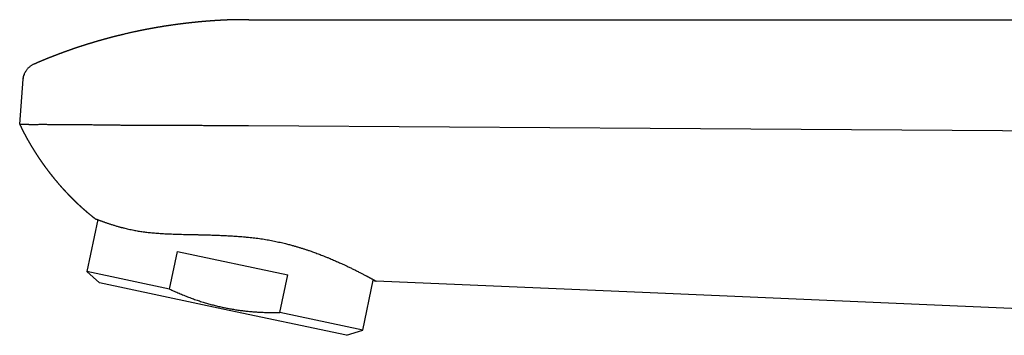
# Model space of a CAD drawing. Header units: millimetres. Extents: x 8 to 611, y 12 to 533.
# Tile 2 of 34: x 29 to 112, y 506 to 533. Entities that reach past the tile are written whole.
import ezdxf

# ---------------------------------------------------------------- set-up
doc = ezdxf.new("R2010")
doc.units = ezdxf.units.MM

msp = doc.modelspace()

# ---------------------------------------------------------------- linework, layer by layer
at = {"color": 7, "linetype": 'Continuous', "lineweight": 30}
for p, q in [((48.189, 532.855), (168.82, 532.855)), ((29.883, 529.057), (29.898, 529.064)), ((28.686, 523.964), (28.98, 527.796)), ((35.331, 515.825), (34.392, 511.41)), ((41.439, 509.912), (42.121, 513.119)), ((42.121, 513.119), (51.503, 511.125)), ((34.392, 511.41), (35.465, 510.444)), ((41.439, 509.912), (34.392, 511.41)), ((50.821, 507.918), (51.503, 511.125)), ((45.98, 508.209), (35.465, 510.444)), ((57.868, 506.42), (58.77, 510.666)), ((82.328, 509.58), (59.009, 510.586)), ((116.57, 508.104), (82.328, 509.58)), ((56.495, 505.974), (45.98, 508.209)), ((57.868, 506.42), (50.821, 507.918)), ((56.495, 505.974), (57.868, 506.42))]:
    msp.add_line(p, q, dxfattribs=at)
at = {"color": 7, "linetype": 'Continuous', "lineweight": 30, "flags": 128}
for points in [[(48.161, 523.849), (65.244, 523.734), (82.329, 523.618)], [(82.329, 523.618), (99.449, 523.502), (116.57, 523.386)]]:
    msp.add_lwpolyline(points, dxfattribs=at)
at = {"color": 7, "linetype": 'Continuous', "lineweight": 30}
for points, knots in [([(48.189, 532.854), (48.187, 532.854), (48.172, 532.854), (48.145, 532.854), (48.111, 532.855), (48.078, 532.855), (48.044, 532.856), (48.005, 532.856), (47.967, 532.856), (47.921, 532.857), (47.861, 532.857), (47.79, 532.857), (47.714, 532.857), (47.641, 532.857), (47.569, 532.857), (47.508, 532.857), (47.459, 532.856), (47.42, 532.856), (47.387, 532.856), (47.359, 532.856), (47.328, 532.855), (47.293, 532.855), (47.257, 532.854), (47.226, 532.854), (47.203, 532.854), (47.181, 532.853), (47.157, 532.853), (47.129, 532.852), (47.098, 532.852), (47.067, 532.851), (47.04, 532.851), (47.015, 532.85), (46.989, 532.85), (46.96, 532.849), (46.93, 532.848), (46.901, 532.848), (46.876, 532.847), (46.855, 532.847), (46.837, 532.846), (46.816, 532.845), (46.791, 532.845), (46.763, 532.844), (46.738, 532.843), (46.715, 532.843), (46.693, 532.842), (46.671, 532.841), (46.646, 532.841), (46.617, 532.84), (46.586, 532.839), (46.556, 532.838), (46.533, 532.837), (46.512, 532.836), (46.49, 532.835), (46.463, 532.834), (46.43, 532.833), (46.391, 532.832), (46.352, 532.83), (46.317, 532.829), (46.288, 532.828), (46.264, 532.827), (46.24, 532.825), (46.211, 532.824), (46.178, 532.823), (46.146, 532.821), (46.118, 532.82), (46.094, 532.819), (46.073, 532.818), (46.05, 532.817), (46.024, 532.816), (45.995, 532.814), (45.965, 532.813), (45.937, 532.811), (45.909, 532.81), (45.881, 532.809), (45.851, 532.807), (45.817, 532.805), (45.781, 532.803), (45.747, 532.801), (45.718, 532.8), (45.691, 532.798), (45.663, 532.797), (45.632, 532.795), (45.599, 532.793), (45.565, 532.791), (45.535, 532.789), (45.507, 532.788), (45.481, 532.786), (45.451, 532.784), (45.419, 532.782), (45.386, 532.78), (45.354, 532.778), (45.327, 532.776), (45.302, 532.775), (45.278, 532.773), (45.25, 532.771), (45.219, 532.769), (45.187, 532.767), (45.159, 532.765), (45.134, 532.763), (45.112, 532.762), (45.088, 532.76), (45.06, 532.758), (45.028, 532.756), (44.996, 532.754), (44.967, 532.751), (44.943, 532.75), (44.92, 532.748), (44.896, 532.746), (44.868, 532.744), (44.836, 532.742), (44.803, 532.739), (44.777, 532.737), (44.757, 532.736), (44.741, 532.734), (44.725, 532.733), (44.705, 532.732), (44.682, 532.73), (44.655, 532.728), (44.627, 532.725), (44.603, 532.723), (44.583, 532.722), (44.566, 532.72), (44.548, 532.719), (44.526, 532.717), (44.496, 532.715), (44.463, 532.712), (44.43, 532.709), (44.403, 532.707), (44.38, 532.705), (44.359, 532.703), (44.335, 532.701), (44.307, 532.699), (44.276, 532.696), (44.246, 532.693), (44.222, 532.691), (44.201, 532.689), (44.184, 532.688), (44.166, 532.686), (44.145, 532.684), (44.119, 532.682), (44.091, 532.679), (44.065, 532.677), (44.042, 532.675), (44.02, 532.673), (43.997, 532.671), (43.972, 532.668), (43.942, 532.665), (43.911, 532.662), (43.881, 532.66), (43.857, 532.657), (43.835, 532.655), (43.814, 532.653), (43.788, 532.651), (43.756, 532.647), (43.721, 532.644), (43.689, 532.641), (43.662, 532.638), (43.637, 532.636), (43.606, 532.632), (43.57, 532.629), (43.533, 532.625), (43.5, 532.622), (43.47, 532.618), (43.439, 532.615), (43.403, 532.611), (43.363, 532.607), (43.327, 532.603), (43.297, 532.6), (43.273, 532.598), (43.251, 532.595), (43.231, 532.593), (43.21, 532.591), (43.182, 532.588), (43.15, 532.584), (43.118, 532.581), (43.09, 532.577), (43.066, 532.575), (43.041, 532.572), (43.012, 532.569), (42.979, 532.565), (42.947, 532.561), (42.92, 532.558), (42.895, 532.555), (42.871, 532.552), (42.846, 532.55), (42.821, 532.547), (42.795, 532.544), (42.771, 532.541), (42.751, 532.538), (42.729, 532.536), (42.703, 532.533), (42.673, 532.529), (42.643, 532.525), (42.616, 532.522), (42.592, 532.519), (42.569, 532.516), (42.543, 532.513), (42.513, 532.51), (42.481, 532.506), (42.451, 532.502), (42.425, 532.499), (42.402, 532.496), (42.379, 532.493), (42.351, 532.489), (42.319, 532.485), (42.288, 532.481), (42.26, 532.477), (42.236, 532.474), (42.215, 532.472), (42.192, 532.469), (42.166, 532.465), (42.136, 532.461), (42.107, 532.457), (42.064, 532.452), (41.997, 532.443), (41.915, 532.431), (41.823, 532.419), (41.74, 532.407), (41.648, 532.394), (41.566, 532.382), (41.5, 532.372), (41.457, 532.366), (41.428, 532.362), (41.4, 532.358), (41.374, 532.354), (41.353, 532.351), (41.333, 532.348), (41.314, 532.345), (41.292, 532.342), (41.267, 532.338), (41.24, 532.334), (41.214, 532.33), (41.193, 532.326), (41.174, 532.323), (41.157, 532.321), (41.14, 532.318), (41.12, 532.315), (41.097, 532.311), (41.07, 532.307), (41.043, 532.303), (41.021, 532.3), (41.001, 532.296), (40.985, 532.294), (40.969, 532.291), (40.952, 532.289), (40.933, 532.286), (40.909, 532.282), (40.884, 532.278), (40.849, 532.272), (40.807, 532.265), (40.747, 532.256), (40.687, 532.246), (40.627, 532.236), (40.567, 532.226), (40.508, 532.216), (40.448, 532.205), (40.403, 532.198), (40.364, 532.191), (40.335, 532.186), (40.31, 532.182), (40.289, 532.178), (40.271, 532.175), (40.252, 532.171), (40.229, 532.167), (40.2, 532.162), (40.169, 532.157), (40.141, 532.152), (40.118, 532.148), (40.099, 532.144), (40.079, 532.141), (40.057, 532.137), (40.032, 532.132), (40.004, 532.127), (39.977, 532.122), (39.955, 532.118), (39.937, 532.115), (39.921, 532.112), (39.904, 532.109), (39.883, 532.105), (39.857, 532.1), (39.827, 532.095), (39.798, 532.09), (39.775, 532.085), (39.757, 532.082), (39.741, 532.079), (39.724, 532.076), (39.704, 532.072), (39.68, 532.067), (39.652, 532.062), (39.625, 532.057), (39.602, 532.053), (39.582, 532.049), (39.565, 532.046), (39.545, 532.042), (39.524, 532.038), (39.5, 532.033), (39.474, 532.028), (39.45, 532.024), (39.43, 532.02), (39.413, 532.016), (39.397, 532.013), (39.38, 532.01), (39.359, 532.006), (39.334, 532.001), (39.305, 531.995), (39.276, 531.989), (39.251, 531.984), (39.23, 531.98), (39.21, 531.976), (39.188, 531.972), (39.165, 531.967), (39.139, 531.962), (39.115, 531.957), (39.092, 531.953), (39.074, 531.949), (39.058, 531.946), (39.039, 531.942), (39.016, 531.937), (38.984, 531.931), (38.95, 531.924), (38.917, 531.917), (38.889, 531.911), (38.864, 531.906), (38.836, 531.9), (38.804, 531.894), (38.77, 531.887), (38.739, 531.88), (38.712, 531.874), (38.686, 531.869), (38.657, 531.863), (38.62, 531.855), (38.581, 531.847), (38.541, 531.838), (38.503, 531.83), (38.436, 531.815), (38.339, 531.794), (38.215, 531.767), (38.093, 531.74), (37.974, 531.713), (37.852, 531.685), (37.732, 531.657), (37.615, 531.63), (37.519, 531.607), (37.441, 531.588), (37.379, 531.573), (37.317, 531.558), (37.258, 531.544), (37.195, 531.528), (37.135, 531.514), (37.084, 531.501), (37.046, 531.491), (37.014, 531.484), (36.979, 531.475), (36.945, 531.466), (36.915, 531.459), (36.891, 531.453), (36.868, 531.447), (36.842, 531.44), (36.812, 531.433), (36.782, 531.425), (36.758, 531.419), (36.739, 531.414), (36.722, 531.41), (36.707, 531.406), (36.688, 531.401), (36.666, 531.395), (36.642, 531.389), (36.618, 531.383), (36.596, 531.377), (36.576, 531.372), (36.554, 531.366), (36.531, 531.36), (36.499, 531.352), (36.461, 531.342), (36.423, 531.332), (36.389, 531.323), (36.353, 531.313), (36.315, 531.303), (36.281, 531.294), (36.253, 531.287), (36.229, 531.28), (36.205, 531.274), (36.177, 531.266), (36.144, 531.257), (36.109, 531.248), (36.074, 531.238), (36.042, 531.229), (36.014, 531.222), (35.99, 531.215), (35.967, 531.209), (35.941, 531.202), (35.913, 531.194), (35.888, 531.187), (35.866, 531.181), (35.846, 531.175), (35.828, 531.17), (35.808, 531.165), (35.784, 531.158), (35.757, 531.15), (35.73, 531.143), (35.707, 531.137), (35.688, 531.131), (35.669, 531.126), (35.648, 531.12), (35.623, 531.113), (35.595, 531.105), (35.567, 531.097), (35.542, 531.09), (35.519, 531.083), (35.495, 531.076), (35.466, 531.068), (35.435, 531.059), (35.404, 531.05), (35.376, 531.042), (35.349, 531.034), (35.32, 531.026), (35.288, 531.016), (35.256, 531.007), (35.228, 530.999), (35.202, 530.991), (35.176, 530.983), (35.145, 530.974), (35.113, 530.965), (35.085, 530.957), (35.062, 530.95), (35.04, 530.943), (35.016, 530.936), (34.983, 530.926), (34.946, 530.915), (34.908, 530.904), (34.874, 530.893), (34.837, 530.882), (34.802, 530.872), (34.772, 530.863), (34.75, 530.856), (34.728, 530.849), (34.704, 530.842), (34.677, 530.834), (34.651, 530.825), (34.627, 530.818), (34.606, 530.812), (34.588, 530.806), (34.569, 530.8), (34.547, 530.794), (34.522, 530.786), (34.496, 530.778), (34.472, 530.77), (34.449, 530.763), (34.426, 530.756), (34.399, 530.747), (34.368, 530.738), (34.338, 530.728), (34.311, 530.72), (34.289, 530.713), (34.267, 530.706), (34.243, 530.698), (34.217, 530.69), (34.191, 530.681), (34.168, 530.674), (34.147, 530.667), (34.128, 530.661), (34.107, 530.654), (34.075, 530.644), (34.039, 530.633), (34.002, 530.621), (33.969, 530.61), (33.933, 530.598), (33.899, 530.587), (33.87, 530.578), (33.852, 530.572), (33.837, 530.567), (33.822, 530.562), (33.806, 530.557), (33.787, 530.551), (33.766, 530.543), (33.739, 530.535), (33.709, 530.525), (33.68, 530.515), (33.654, 530.506), (33.632, 530.499), (33.612, 530.493), (33.593, 530.486), (33.57, 530.478), (33.543, 530.469), (33.516, 530.46), (33.486, 530.45), (33.452, 530.439), (33.411, 530.425), (33.367, 530.41), (33.325, 530.396), (33.281, 530.381), (33.243, 530.368), (33.21, 530.356), (33.19, 530.349), (33.171, 530.343), (33.151, 530.336), (33.129, 530.328), (33.105, 530.32), (33.079, 530.311), (33.055, 530.303), (33.033, 530.295), (33.011, 530.287), (32.985, 530.278), (32.957, 530.268), (32.929, 530.259), (32.905, 530.25), (32.883, 530.242), (32.862, 530.235), (32.838, 530.226), (32.811, 530.217), (32.785, 530.208), (32.764, 530.2), (32.745, 530.193), (32.726, 530.187), (32.706, 530.179), (32.682, 530.171), (32.658, 530.162), (32.633, 530.153), (32.611, 530.145), (32.591, 530.138), (32.57, 530.131), (32.545, 530.122), (32.518, 530.112), (32.493, 530.103), (32.471, 530.095), (32.452, 530.088), (32.432, 530.081), (32.408, 530.072), (32.381, 530.062), (32.351, 530.051), (32.322, 530.04), (32.286, 530.027), (32.241, 530.011), (32.181, 529.988), (32.119, 529.965), (32.052, 529.94), (32.002, 529.921), (31.964, 529.907), (31.942, 529.899), (31.919, 529.89), (31.892, 529.88), (31.866, 529.87), (31.843, 529.861), (31.822, 529.853), (31.803, 529.846), (31.783, 529.839), (31.76, 529.83), (31.734, 529.82), (31.71, 529.81), (31.691, 529.803), (31.675, 529.797), (31.661, 529.791), (31.643, 529.785), (31.622, 529.776), (31.595, 529.766), (31.562, 529.753), (31.528, 529.74), (31.497, 529.728), (31.47, 529.718), (31.446, 529.708), (31.416, 529.696), (31.379, 529.682), (31.341, 529.667), (31.306, 529.653), (31.27, 529.639), (31.233, 529.624), (31.198, 529.61), (31.171, 529.599), (31.148, 529.59), (31.125, 529.581), (31.099, 529.571), (31.075, 529.561), (31.055, 529.553), (31.037, 529.546), (31.018, 529.538), (30.994, 529.528), (30.966, 529.517), (30.93, 529.502), (30.893, 529.487), (30.858, 529.473), (30.828, 529.461), (30.797, 529.448), (30.763, 529.434), (30.733, 529.421), (30.708, 529.411), (30.69, 529.404), (30.67, 529.395), (30.646, 529.386), (30.622, 529.375), (30.6, 529.366), (30.582, 529.359), (30.565, 529.352), (30.547, 529.344), (30.526, 529.336), (30.502, 529.326), (30.474, 529.314), (30.444, 529.301), (30.415, 529.289), (30.39, 529.278), (30.365, 529.268), (30.34, 529.257), (30.311, 529.245), (30.283, 529.233), (30.259, 529.223), (30.24, 529.215), (30.222, 529.207), (30.202, 529.198), (30.169, 529.184), (30.129, 529.167), (30.08, 529.146), (30.024, 529.122), (29.966, 529.097), (29.917, 529.075), (29.892, 529.064), (29.883, 529.06)], [0, 0, 0, 0, 0.000349, 0.002458, 0.004277, 0.005798, 0.007663, 0.009788, 0.011871, 0.013743, 0.017145, 0.021517, 0.025089, 0.029168, 0.033206, 0.03656, 0.038906, 0.041102, 0.042762, 0.044196, 0.045616, 0.047558, 0.049865, 0.05134, 0.05247, 0.053601, 0.054883, 0.056352, 0.058047, 0.059825, 0.061275, 0.062436, 0.063781, 0.065402, 0.067057, 0.068621, 0.07005, 0.071038, 0.071925, 0.072998, 0.074358, 0.075952, 0.077358, 0.078486, 0.079627, 0.080808, 0.08208, 0.083611, 0.085436, 0.087065, 0.088267, 0.089241, 0.090338, 0.091811, 0.093557, 0.095649, 0.09795, 0.09984, 0.101323, 0.102502, 0.103679, 0.105214, 0.107138, 0.108924, 0.110363, 0.111603, 0.112677, 0.113775, 0.115156, 0.116825, 0.118443, 0.119864, 0.121442, 0.122848, 0.124332, 0.126223, 0.128232, 0.130079, 0.131628, 0.132958, 0.134361, 0.136057, 0.137884, 0.139709, 0.141376, 0.142745, 0.144084, 0.14566, 0.147389, 0.14924, 0.151015, 0.152443, 0.153609, 0.154907, 0.156358, 0.15802, 0.159855, 0.161412, 0.162629, 0.16377, 0.164998, 0.166427, 0.168173, 0.170082, 0.171625, 0.172804, 0.173955, 0.175159, 0.176628, 0.178492, 0.18036, 0.181791, 0.182661, 0.183517, 0.184378, 0.185321, 0.186564, 0.1881, 0.189685, 0.190978, 0.191977, 0.192851, 0.193722, 0.194869, 0.196411, 0.198406, 0.200234, 0.201613, 0.202759, 0.203877, 0.205006, 0.206519, 0.208372, 0.210007, 0.211273, 0.212332, 0.213217, 0.214099, 0.215203, 0.216602, 0.218222, 0.219627, 0.220747, 0.221973, 0.22313, 0.224367, 0.22602, 0.227872, 0.229481, 0.230718, 0.231776, 0.232896, 0.234178, 0.235875, 0.238052, 0.239764, 0.241031, 0.242358, 0.243844, 0.2459, 0.248123, 0.249793, 0.251223, 0.252869, 0.25479, 0.257018, 0.259192, 0.260621, 0.26189, 0.263032, 0.264053, 0.265112, 0.266501, 0.268468, 0.270212, 0.271657, 0.27292, 0.274107, 0.275651, 0.277614, 0.279394, 0.280729, 0.281952, 0.2834, 0.284637, 0.285996, 0.28745, 0.288741, 0.289801, 0.290764, 0.292212, 0.293975, 0.295614, 0.297019, 0.298293, 0.299451, 0.300735, 0.302421, 0.304301, 0.305897, 0.307225, 0.308434, 0.309581, 0.311043, 0.312898, 0.314667, 0.316124, 0.317384, 0.318452, 0.319553, 0.320985, 0.322728, 0.324332, 0.325666, 0.329589, 0.335045, 0.338931, 0.344418, 0.348281, 0.353787, 0.357638, 0.358954, 0.360609, 0.362251, 0.363598, 0.364695, 0.365721, 0.3667, 0.367864, 0.369207, 0.370779, 0.372184, 0.373337, 0.374291, 0.375202, 0.37608, 0.37706, 0.378329, 0.379882, 0.381375, 0.382599, 0.383573, 0.384477, 0.385284, 0.386104, 0.387141, 0.388429, 0.389917, 0.391233, 0.394009, 0.396724, 0.400924, 0.403629, 0.406441, 0.410605, 0.413239, 0.41613, 0.417838, 0.419541, 0.42087, 0.421877, 0.422847, 0.423828, 0.42501, 0.42657, 0.428462, 0.430005, 0.431138, 0.432147, 0.43316, 0.434329, 0.435666, 0.437296, 0.438785, 0.439961, 0.440862, 0.441724, 0.442589, 0.443649, 0.445081, 0.446868, 0.448477, 0.449705, 0.450576, 0.45144, 0.452308, 0.453324, 0.454655, 0.45628, 0.457771, 0.459049, 0.460023, 0.460979, 0.461947, 0.46314, 0.464416, 0.465913, 0.467257, 0.468343, 0.469186, 0.469984, 0.470943, 0.471975, 0.473315, 0.474988, 0.476723, 0.478051, 0.479081, 0.480129, 0.481231, 0.48262, 0.483961, 0.485399, 0.486614, 0.487589, 0.488395, 0.489227, 0.490576, 0.492245, 0.494342, 0.496205, 0.497562, 0.498862, 0.500296, 0.502037, 0.504094, 0.50584, 0.507151, 0.50851, 0.510049, 0.511842, 0.514482, 0.516412, 0.518375, 0.520724, 0.527223, 0.534218, 0.54091, 0.547213, 0.55366, 0.560818, 0.56691, 0.572715, 0.576598, 0.579692, 0.582892, 0.586622, 0.589475, 0.593172, 0.59648, 0.597827, 0.599465, 0.601638, 0.60359, 0.605118, 0.606481, 0.607542, 0.608966, 0.610784, 0.612466, 0.613758, 0.614812, 0.615623, 0.616432, 0.617405, 0.618624, 0.620078, 0.621429, 0.622529, 0.623678, 0.624816, 0.626043, 0.627522, 0.630112, 0.632203, 0.633845, 0.635792, 0.63807, 0.640033, 0.641491, 0.642664, 0.643983, 0.645479, 0.647298, 0.649331, 0.651351, 0.653106, 0.654615, 0.655897, 0.657055, 0.65852, 0.660153, 0.661569, 0.662753, 0.663806, 0.66476, 0.665755, 0.6671, 0.66875, 0.670293, 0.671517, 0.67249, 0.673513, 0.67463, 0.675987, 0.677649, 0.679333, 0.680654, 0.681695, 0.683083, 0.684694, 0.686448, 0.688259, 0.6898, 0.691093, 0.692734, 0.694659, 0.696421, 0.697978, 0.699314, 0.700708, 0.702452, 0.704398, 0.705926, 0.707114, 0.708287, 0.709536, 0.711167, 0.713825, 0.715702, 0.71742, 0.719506, 0.721831, 0.723275, 0.724463, 0.725532, 0.726875, 0.728483, 0.730008, 0.731295, 0.732436, 0.733443, 0.734385, 0.735572, 0.737046, 0.738609, 0.739894, 0.741125, 0.742368, 0.743799, 0.745525, 0.747515, 0.74893, 0.750023, 0.751159, 0.75255, 0.75409, 0.755552, 0.756843, 0.757991, 0.758985, 0.760078, 0.761541, 0.764244, 0.766106, 0.767767, 0.769701, 0.7722, 0.77348, 0.774472, 0.775241, 0.776067, 0.776979, 0.777977, 0.779107, 0.780633, 0.782382, 0.784126, 0.785573, 0.786759, 0.787855, 0.788837, 0.790064, 0.791653, 0.793349, 0.794686, 0.796624, 0.799042, 0.801682, 0.803961, 0.806047, 0.809089, 0.810449, 0.811521, 0.812556, 0.813619, 0.814813, 0.816233, 0.817827, 0.819184, 0.82024, 0.821448, 0.82297, 0.824655, 0.826211, 0.827612, 0.828784, 0.829832, 0.831181, 0.832886, 0.834365, 0.835556, 0.836492, 0.837511, 0.838697, 0.84002, 0.841436, 0.842898, 0.844158, 0.845179, 0.84629, 0.847744, 0.849423, 0.850853, 0.851989, 0.853041, 0.854158, 0.855411, 0.856995, 0.858831, 0.860492, 0.861911, 0.864886, 0.868102, 0.872192, 0.875335, 0.879531, 0.880776, 0.881818, 0.883141, 0.884774, 0.886328, 0.887652, 0.888757, 0.8898, 0.890843, 0.892174, 0.893824, 0.895224, 0.896302, 0.897094, 0.897894, 0.898774, 0.90005, 0.901569, 0.903391, 0.905573, 0.907385, 0.908794, 0.910127, 0.911535, 0.913983, 0.916345, 0.918003, 0.920119, 0.92245, 0.924425, 0.926028, 0.92705, 0.928379, 0.929996, 0.931445, 0.932544, 0.933399, 0.934547, 0.935885, 0.93749, 0.939435, 0.942004, 0.943903, 0.945399, 0.947151, 0.94917, 0.951294, 0.952444, 0.953371, 0.95449, 0.955891, 0.957433, 0.958701, 0.95967, 0.960535, 0.961573, 0.962747, 0.964143, 0.965793, 0.967652, 0.969272, 0.970746, 0.972038, 0.973504, 0.975159, 0.977004, 0.978317, 0.979362, 0.980282, 0.981454, 0.982898, 0.985984, 0.988251, 0.991482, 0.995614, 0.998382, 1, 1, 1, 1]), ([(29.881, 529.059), (29.857, 529.048), (29.803, 529.024), (29.721, 528.977), (29.634, 528.922), (29.549, 528.86), (29.468, 528.792), (29.392, 528.718), (29.32, 528.639), (29.255, 528.554), (29.203, 528.477), (29.176, 528.427), (29.166, 528.408)], [0, 0, 0, 0, 0.08158, 0.189771, 0.297727, 0.40485, 0.511323, 0.617466, 0.72358, 0.829918, 0.93606, 1, 1, 1, 1]), ([(29.883, 529.06), (29.882, 529.06), (29.881, 529.06), (29.88, 529.06), (29.88, 529.059)], [0, 0, 0, 0, 0.585856, 1, 1, 1, 1]), ([(28.981, 527.796), (28.984, 527.828), (28.99, 527.893), (29.008, 527.991), (29.033, 528.088), (29.063, 528.185), (29.101, 528.28), (29.135, 528.354), (29.159, 528.396), (29.166, 528.408)], [0, 0, 0, 0, 0.151261, 0.30503, 0.460912, 0.618512, 0.777454, 0.937397, 1, 1, 1, 1]), ([(28.989, 527.876), (28.989, 527.876), (28.989, 527.874), (28.989, 527.869), (28.988, 527.863), (28.988, 527.859), (28.988, 527.857)], [0, 0, 0, 0, 0.001961, 0.438674, 0.830904, 1, 1, 1, 1]), ([(29.071, 528.202), (29.068, 528.194), (29.062, 528.178), (29.054, 528.153), (29.045, 528.128), (29.039, 528.107), (29.036, 528.095), (29.035, 528.092), (29.035, 528.092)], [0, 0, 0, 0, 0.227709, 0.446421, 0.65661, 0.87522, 0.996889, 1, 1, 1, 1]), ([(28.687, 523.964), (28.69, 523.957), (28.698, 523.938), (28.712, 523.908), (28.729, 523.87), (28.747, 523.832), (28.764, 523.794), (28.781, 523.757), (28.797, 523.724), (28.81, 523.696), (28.82, 523.676), (28.829, 523.656), (28.84, 523.633), (28.852, 523.608), (28.863, 523.586), (28.872, 523.567), (28.881, 523.548), (28.893, 523.524), (28.906, 523.498), (28.917, 523.474), (28.927, 523.455), (28.936, 523.436), (28.947, 523.415), (28.96, 523.388), (28.976, 523.356), (28.993, 523.323), (29.009, 523.293), (29.022, 523.267), (29.035, 523.241), (29.051, 523.211), (29.066, 523.182), (29.079, 523.157), (29.09, 523.135), (29.103, 523.111), (29.117, 523.084), (29.131, 523.057), (29.144, 523.034), (29.154, 523.015), (29.164, 522.997), (29.174, 522.978), (29.186, 522.955), (29.199, 522.931), (29.21, 522.911), (29.219, 522.894), (29.229, 522.877), (29.239, 522.857), (29.253, 522.833), (29.267, 522.806), (29.282, 522.78), (29.296, 522.755), (29.31, 522.729), (29.327, 522.699), (29.345, 522.666), (29.362, 522.636), (29.377, 522.609), (29.391, 522.584), (29.406, 522.558), (29.423, 522.528), (29.44, 522.498), (29.455, 522.472), (29.467, 522.452), (29.477, 522.434), (29.489, 522.413), (29.504, 522.388), (29.521, 522.359), (29.537, 522.331), (29.551, 522.307), (29.563, 522.286), (29.576, 522.264), (29.592, 522.238), (29.609, 522.209), (29.627, 522.178), (29.644, 522.15), (29.659, 522.125), (29.672, 522.102), (29.688, 522.077), (29.705, 522.048), (29.723, 522.018), (29.74, 521.99), (29.755, 521.966), (29.768, 521.945), (29.783, 521.92), (29.801, 521.889), (29.823, 521.854), (29.844, 521.82), (29.861, 521.793), (29.873, 521.773), (29.884, 521.756), (29.896, 521.736), (29.91, 521.714), (29.925, 521.689), (29.939, 521.667), (29.951, 521.649), (29.961, 521.633), (29.97, 521.618), (29.98, 521.602), (29.993, 521.582), (30.009, 521.558), (30.025, 521.532), (30.041, 521.507), (30.055, 521.485), (30.068, 521.466), (30.081, 521.445), (30.095, 521.423), (30.111, 521.398), (30.129, 521.372), (30.145, 521.346), (30.159, 521.325), (30.172, 521.306), (30.184, 521.287), (30.198, 521.266), (30.215, 521.24), (30.233, 521.213), (30.249, 521.188), (30.263, 521.167), (30.277, 521.147), (30.291, 521.125), (30.308, 521.1), (30.327, 521.072), (30.345, 521.044), (30.362, 521.02), (30.376, 521), (30.389, 520.981), (30.402, 520.961), (30.418, 520.938), (30.436, 520.912), (30.453, 520.886), (30.469, 520.863), (30.481, 520.845), (30.492, 520.829), (30.504, 520.812), (30.517, 520.793), (30.536, 520.766), (30.558, 520.735), (30.58, 520.703), (30.6, 520.675), (30.616, 520.651), (30.631, 520.63), (30.646, 520.61), (30.662, 520.587), (30.678, 520.563), (30.694, 520.541), (30.709, 520.521), (30.724, 520.5), (30.74, 520.477), (30.759, 520.451), (30.78, 520.421), (30.802, 520.391), (30.822, 520.364), (30.838, 520.341), (30.853, 520.321), (30.868, 520.301), (30.885, 520.278), (30.906, 520.249), (30.931, 520.215), (30.957, 520.179), (30.982, 520.147), (31.003, 520.118), (31.023, 520.092), (31.043, 520.065), (31.065, 520.036), (31.09, 520.003), (31.116, 519.968), (31.142, 519.934), (31.165, 519.904), (31.186, 519.877), (31.207, 519.85), (31.229, 519.821), (31.256, 519.786), (31.285, 519.749), (31.314, 519.711), (31.34, 519.679), (31.361, 519.653), (31.379, 519.63), (31.397, 519.606), (31.417, 519.581), (31.44, 519.552), (31.465, 519.521), (31.49, 519.49), (31.513, 519.462), (31.533, 519.436), (31.552, 519.413), (31.571, 519.39), (31.59, 519.367), (31.611, 519.341), (31.635, 519.311), (31.662, 519.279), (31.688, 519.246), (31.713, 519.216), (31.736, 519.188), (31.758, 519.162), (31.781, 519.134), (31.807, 519.104), (31.836, 519.07), (31.865, 519.035), (31.892, 519.003), (31.916, 518.974), (31.939, 518.948), (31.96, 518.924), (31.98, 518.9), (32.002, 518.875), (32.026, 518.847), (32.052, 518.817), (32.079, 518.786), (32.104, 518.757), (32.129, 518.728), (32.154, 518.699), (32.182, 518.668), (32.212, 518.634), (32.24, 518.602), (32.267, 518.572), (32.288, 518.549), (32.309, 518.525), (32.331, 518.501), (32.355, 518.474), (32.38, 518.446), (32.405, 518.419), (32.428, 518.394), (32.45, 518.369), (32.474, 518.343), (32.5, 518.315), (32.527, 518.286), (32.552, 518.259), (32.574, 518.235), (32.594, 518.213), (32.616, 518.19), (32.641, 518.162), (32.67, 518.132), (32.698, 518.102), (32.723, 518.075), (32.747, 518.051), (32.77, 518.027), (32.794, 518.001), (32.819, 517.975), (32.843, 517.95), (32.865, 517.927), (32.884, 517.907), (32.905, 517.885), (32.93, 517.86), (32.959, 517.83), (32.987, 517.801), (33.012, 517.776), (33.033, 517.755), (33.053, 517.734), (33.075, 517.712), (33.1, 517.686), (33.126, 517.661), (33.148, 517.639), (33.168, 517.619), (33.186, 517.601), (33.206, 517.581), (33.229, 517.559), (33.253, 517.534), (33.277, 517.511), (33.297, 517.491), (33.316, 517.473), (33.334, 517.455), (33.353, 517.436), (33.374, 517.416), (33.394, 517.397), (33.414, 517.378), (33.431, 517.361), (33.447, 517.345), (33.465, 517.329), (33.484, 517.31), (33.507, 517.288), (33.532, 517.264), (33.557, 517.241), (33.579, 517.22), (33.598, 517.202), (33.617, 517.184), (33.64, 517.162), (33.666, 517.138), (33.692, 517.114), (33.716, 517.092), (33.736, 517.073), (33.755, 517.055), (33.775, 517.037), (33.797, 517.017), (33.821, 516.994), (33.844, 516.974), (33.864, 516.956), (33.881, 516.94), (33.899, 516.924), (33.919, 516.905), (33.944, 516.883), (33.969, 516.86), (33.993, 516.839), (34.014, 516.82), (34.034, 516.802), (34.055, 516.783), (34.08, 516.761), (34.108, 516.736), (34.134, 516.713), (34.157, 516.693), (34.177, 516.676), (34.197, 516.659), (34.22, 516.639), (34.245, 516.617), (34.269, 516.595), (34.29, 516.578), (34.307, 516.563), (34.323, 516.549), (34.34, 516.535), (34.36, 516.517), (34.383, 516.497), (34.407, 516.477), (34.428, 516.459), (34.448, 516.443), (34.477, 516.418), (34.515, 516.386), (34.558, 516.349), (34.602, 516.313), (34.646, 516.277), (34.689, 516.241), (34.72, 516.215), (34.744, 516.195), (34.764, 516.179), (34.784, 516.163), (34.803, 516.147), (34.82, 516.134), (34.834, 516.122), (34.849, 516.11), (34.868, 516.095), (34.892, 516.075), (34.919, 516.053), (34.944, 516.034), (34.963, 516.018), (34.979, 516.005), (34.996, 515.992), (35.015, 515.977), (35.037, 515.959), (35.062, 515.939), (35.082, 515.924), (35.093, 515.915), (35.095, 515.913)], [0, 0, 0, 0, 0.002203, 0.005997, 0.009832, 0.014279, 0.018084, 0.02195, 0.026212, 0.02875, 0.030855, 0.032716, 0.035151, 0.038149, 0.040692, 0.042515, 0.04416, 0.046903, 0.050128, 0.05268, 0.054496, 0.056426, 0.05869, 0.061477, 0.065004, 0.069164, 0.072313, 0.074746, 0.077569, 0.080837, 0.08443, 0.086983, 0.089001, 0.091565, 0.094857, 0.09787, 0.100306, 0.102508, 0.104163, 0.106206, 0.108811, 0.111622, 0.113888, 0.115591, 0.117189, 0.119467, 0.122083, 0.12516, 0.128282, 0.130723, 0.133469, 0.136781, 0.140651, 0.144246, 0.147036, 0.149493, 0.152334, 0.155722, 0.159577, 0.162255, 0.164315, 0.166316, 0.168409, 0.17122, 0.174766, 0.177933, 0.180494, 0.182781, 0.185062, 0.187933, 0.191397, 0.194984, 0.198231, 0.200864, 0.203322, 0.205989, 0.209323, 0.213065, 0.216247, 0.218773, 0.221116, 0.223498, 0.227204, 0.231387, 0.235511, 0.23869, 0.240496, 0.242386, 0.244498, 0.247113, 0.250153, 0.25271, 0.254718, 0.256404, 0.258076, 0.25978, 0.261877, 0.264951, 0.268091, 0.27089, 0.273354, 0.275528, 0.277705, 0.280258, 0.283151, 0.286331, 0.289401, 0.291823, 0.293843, 0.295894, 0.298201, 0.301255, 0.304727, 0.307583, 0.309861, 0.312185, 0.314548, 0.317526, 0.32093, 0.324247, 0.327006, 0.32932, 0.331424, 0.333684, 0.336251, 0.339424, 0.342849, 0.34535, 0.347282, 0.349134, 0.351, 0.353236, 0.355991, 0.360328, 0.364196, 0.36735, 0.370321, 0.372391, 0.374794, 0.37762, 0.380574, 0.38298, 0.385463, 0.387838, 0.390393, 0.393559, 0.397174, 0.400999, 0.404226, 0.40678, 0.409149, 0.41153, 0.414013, 0.417481, 0.421779, 0.426244, 0.430291, 0.433613, 0.436636, 0.439733, 0.443212, 0.447237, 0.451725, 0.455923, 0.459578, 0.462692, 0.465752, 0.46934, 0.473434, 0.478283, 0.483037, 0.487197, 0.490064, 0.49285, 0.495689, 0.498712, 0.502239, 0.506227, 0.510175, 0.513807, 0.516794, 0.519596, 0.522392, 0.525226, 0.528349, 0.532209, 0.53633, 0.54036, 0.544247, 0.547596, 0.550879, 0.554166, 0.557977, 0.562464, 0.566908, 0.57102, 0.574628, 0.577857, 0.580968, 0.583854, 0.586987, 0.590491, 0.594453, 0.598497, 0.602367, 0.605587, 0.609509, 0.613438, 0.617528, 0.622525, 0.625903, 0.629015, 0.631685, 0.634908, 0.63855, 0.64215, 0.645844, 0.648984, 0.65206, 0.655387, 0.659144, 0.663221, 0.66688, 0.669781, 0.672595, 0.675449, 0.678974, 0.683392, 0.687489, 0.690889, 0.69396, 0.697253, 0.700535, 0.704231, 0.707662, 0.710617, 0.713213, 0.715796, 0.719297, 0.723531, 0.727673, 0.731127, 0.733686, 0.736294, 0.739328, 0.742906, 0.746514, 0.749602, 0.752106, 0.754493, 0.757089, 0.760215, 0.763736, 0.767, 0.769723, 0.772141, 0.774494, 0.777192, 0.77983, 0.782638, 0.785409, 0.787663, 0.789569, 0.792001, 0.794526, 0.79749, 0.801106, 0.804518, 0.807364, 0.809742, 0.812144, 0.815125, 0.818657, 0.822371, 0.825403, 0.828018, 0.83049, 0.83279, 0.835845, 0.839165, 0.842274, 0.844696, 0.846825, 0.848982, 0.851673, 0.85487, 0.858438, 0.861536, 0.86416, 0.866634, 0.869192, 0.872495, 0.876277, 0.879886, 0.882586, 0.884983, 0.887475, 0.890272, 0.893767, 0.897147, 0.899596, 0.901667, 0.903596, 0.905601, 0.908224, 0.911304, 0.914474, 0.917129, 0.919426, 0.921775, 0.928206, 0.933708, 0.93818, 0.944597, 0.950125, 0.954405, 0.956422, 0.95904, 0.961687, 0.964049, 0.966078, 0.967774, 0.969387, 0.971694, 0.97485, 0.978457, 0.981647, 0.983844, 0.985753, 0.987641, 0.989924, 0.992859, 0.99588, 0.999109, 1, 1, 1, 1]), ([(28.688, 523.964), (28.688, 523.963), (28.689, 523.96), (28.696, 523.959), (28.709, 523.958), (28.728, 523.96), (28.754, 523.962), (28.789, 523.964), (28.836, 523.963), (28.89, 523.961), (28.952, 523.958), (29.021, 523.955), (29.097, 523.953), (29.18, 523.95), (29.271, 523.947), (29.37, 523.945), (29.463, 523.943), (29.548, 523.942), (29.622, 523.941), (29.699, 523.941), (29.794, 523.941), (29.908, 523.942), (30.044, 523.942), (30.188, 523.943), (30.339, 523.944), (30.498, 523.945), (30.657, 523.945), (30.815, 523.945), (30.973, 523.944), (31.137, 523.943), (31.323, 523.942), (31.535, 523.941), (31.774, 523.941), (32.023, 523.94), (32.247, 523.94), (32.444, 523.939), (32.612, 523.938), (32.782, 523.937), (32.988, 523.935), (33.23, 523.933), (33.511, 523.93), (33.8, 523.927), (34.097, 523.924), (34.401, 523.921), (34.691, 523.918), (34.964, 523.914), (35.221, 523.911), (35.481, 523.908), (35.765, 523.904), (36.074, 523.9), (36.409, 523.896), (36.75, 523.892), (37.049, 523.889), (37.304, 523.887), (37.513, 523.885), (37.723, 523.884), (37.982, 523.882), (38.29, 523.881), (38.649, 523.879), (39.014, 523.879), (39.383, 523.878), (39.757, 523.878), (40.136, 523.878), (40.522, 523.878), (40.914, 523.878), (41.31, 523.876), (41.712, 523.874), (42.12, 523.871), (42.533, 523.869), (42.949, 523.866), (43.369, 523.863), (43.792, 523.861), (44.155, 523.859), (44.459, 523.858), (44.701, 523.856), (44.943, 523.855), (45.214, 523.854), (45.513, 523.852), (45.84, 523.851), (46.169, 523.85), (46.499, 523.848), (46.829, 523.845), (47.133, 523.843), (47.41, 523.841), (47.66, 523.841), (47.91, 523.843), (48.077, 523.847), (48.161, 523.848)], [0, 0, 0, 0, 0.004295, 0.014953, 0.025613, 0.036272, 0.046929, 0.060341, 0.073756, 0.087171, 0.100583, 0.11345, 0.126319, 0.139186, 0.152098, 0.165012, 0.177924, 0.186039, 0.194153, 0.202273, 0.210392, 0.222946, 0.235501, 0.248054, 0.260651, 0.27325, 0.285847, 0.297064, 0.308281, 0.319511, 0.330741, 0.345569, 0.360396, 0.375253, 0.390111, 0.39935, 0.408589, 0.417835, 0.427082, 0.441347, 0.455613, 0.469878, 0.484204, 0.498531, 0.512857, 0.524241, 0.535626, 0.547024, 0.558422, 0.572375, 0.586327, 0.600305, 0.614282, 0.622524, 0.630765, 0.639011, 0.647258, 0.660903, 0.67455, 0.688195, 0.701893, 0.715592, 0.72929, 0.743221, 0.757152, 0.771109, 0.785065, 0.799259, 0.813454, 0.827648, 0.8419, 0.856155, 0.870408, 0.878457, 0.886507, 0.894561, 0.902615, 0.913401, 0.924187, 0.934973, 0.945784, 0.956596, 0.967407, 0.975552, 0.983697, 0.991848, 1, 1, 1, 1]), ([(35.095, 515.913), (35.095, 515.913), (35.095, 515.913), (35.103, 515.909), (35.117, 515.903), (35.137, 515.895), (35.162, 515.886), (35.192, 515.875), (35.228, 515.862), (35.27, 515.848), (35.317, 515.831), (35.37, 515.811), (35.429, 515.79), (35.488, 515.769), (35.546, 515.747), (35.601, 515.727), (35.66, 515.705), (35.73, 515.68), (35.812, 515.649), (35.91, 515.614), (36.014, 515.577), (36.124, 515.538), (36.241, 515.498), (36.36, 515.458), (36.479, 515.419), (36.598, 515.381), (36.723, 515.343), (36.852, 515.304), (36.987, 515.265), (37.112, 515.229), (37.226, 515.198), (37.328, 515.171), (37.432, 515.144), (37.568, 515.109), (37.738, 515.068), (37.945, 515.02), (38.161, 514.974), (38.372, 514.931), (38.579, 514.892), (38.778, 514.858), (38.983, 514.826), (39.19, 514.796), (39.398, 514.768), (39.607, 514.744), (39.821, 514.721), (40.043, 514.7), (40.273, 514.681), (40.518, 514.663), (40.776, 514.646), (41.046, 514.631), (41.321, 514.617), (41.6, 514.606), (41.884, 514.595), (42.172, 514.586), (42.465, 514.579), (42.762, 514.572), (43.062, 514.565), (43.366, 514.559), (43.673, 514.552), (43.97, 514.546), (44.255, 514.539), (44.522, 514.532), (44.783, 514.524), (45.039, 514.516), (45.295, 514.507), (45.546, 514.497), (45.792, 514.487), (46.031, 514.476), (46.271, 514.464), (46.52, 514.45), (46.777, 514.434), (47.044, 514.417), (47.311, 514.398), (47.586, 514.378), (47.82, 514.359), (48.014, 514.342), (48.111, 514.333), (48.159, 514.328)], [0, 0, 0, 0, 0.004055, 0.017184, 0.030311, 0.043506, 0.056703, 0.069898, 0.083403, 0.09691, 0.110414, 0.123979, 0.137545, 0.151109, 0.161492, 0.171874, 0.182268, 0.192661, 0.207116, 0.221574, 0.236029, 0.25056, 0.265092, 0.279623, 0.29259, 0.305558, 0.318525, 0.331545, 0.344567, 0.357586, 0.366646, 0.375706, 0.384774, 0.393842, 0.410328, 0.426814, 0.443356, 0.459899, 0.473959, 0.48802, 0.502114, 0.516207, 0.529746, 0.543285, 0.556856, 0.570427, 0.584685, 0.598953, 0.614619, 0.630287, 0.645953, 0.661722, 0.677494, 0.693264, 0.709204, 0.725148, 0.741089, 0.757126, 0.773167, 0.789205, 0.803234, 0.81727, 0.83026, 0.84325, 0.85626, 0.86927, 0.881302, 0.893334, 0.905384, 0.917433, 0.930767, 0.944101, 0.957455, 0.970809, 0.985396, 0.992698, 1, 1, 1, 1]), ([(48.159, 514.329), (48.248, 514.32), (48.424, 514.302), (48.687, 514.272), (48.95, 514.239), (49.212, 514.201), (49.473, 514.161), (49.729, 514.118), (49.981, 514.073), (50.228, 514.025), (50.474, 513.975), (50.718, 513.923), (50.961, 513.867), (51.179, 513.815), (51.373, 513.767), (51.543, 513.723), (51.713, 513.679), (51.912, 513.624), (52.14, 513.56), (52.396, 513.484), (52.648, 513.407), (52.898, 513.327), (53.144, 513.246), (53.372, 513.169), (53.584, 513.094), (53.779, 513.024), (53.972, 512.953), (54.162, 512.882), (54.349, 512.81), (54.555, 512.73), (54.778, 512.64), (54.999, 512.549), (55.199, 512.466), (55.379, 512.389), (55.556, 512.312), (55.728, 512.236), (55.897, 512.161), (56.051, 512.091), (56.191, 512.027), (56.317, 511.968), (56.44, 511.911), (56.57, 511.849), (56.705, 511.785), (56.846, 511.717), (56.982, 511.65), (57.123, 511.581), (57.266, 511.51), (57.412, 511.437), (57.551, 511.366), (57.679, 511.301), (57.795, 511.241), (57.9, 511.187), (58.001, 511.134), (58.092, 511.086), (58.174, 511.042), (58.249, 511.002), (58.319, 510.965), (58.387, 510.928), (58.452, 510.893), (58.514, 510.86), (58.572, 510.828), (58.625, 510.799), (58.673, 510.772), (58.717, 510.748), (58.758, 510.726), (58.802, 510.702), (58.847, 510.677), (58.89, 510.653), (58.926, 510.632), (58.957, 510.615), (58.98, 510.602), (58.997, 510.593), (59.007, 510.587), (59.008, 510.586), (59.009, 510.586)], [0, 0, 0, 0, 0.014414, 0.02883, 0.043244, 0.057744, 0.072247, 0.086747, 0.100751, 0.114757, 0.128761, 0.142836, 0.156912, 0.170986, 0.181126, 0.191266, 0.201417, 0.211568, 0.227384, 0.243203, 0.259019, 0.274927, 0.290837, 0.306745, 0.319982, 0.333219, 0.346456, 0.359741, 0.373027, 0.386312, 0.404262, 0.422225, 0.436379, 0.450534, 0.464688, 0.478898, 0.49311, 0.50732, 0.518607, 0.529895, 0.541194, 0.552494, 0.566307, 0.58012, 0.593956, 0.607792, 0.624096, 0.64041, 0.656768, 0.673137, 0.687187, 0.701238, 0.715314, 0.729391, 0.741213, 0.753035, 0.764872, 0.77671, 0.788771, 0.800832, 0.81291, 0.824988, 0.836045, 0.847102, 0.858172, 0.869242, 0.885502, 0.901765, 0.918026, 0.934382, 0.950741, 0.967097, 0.983543, 1, 1, 1, 1]), ([(58.77, 510.666), (58.795, 510.658), (58.846, 510.641), (58.922, 510.615), (58.977, 510.597), (59.005, 510.587), (59.009, 510.586)], [0, 0, 0, 0, 0.310676, 0.639919, 0.950913, 1, 1, 1, 1]), ([(41.439, 509.912), (41.573, 509.851), (41.841, 509.728), (42.245, 509.552), (42.651, 509.384), (43.057, 509.225), (43.465, 509.074), (43.874, 508.933), (44.273, 508.804), (44.662, 508.687), (45.041, 508.582), (45.422, 508.484), (45.803, 508.394), (46.187, 508.313), (46.572, 508.239), (46.959, 508.173), (47.348, 508.114), (47.739, 508.064), (48.132, 508.021), (48.527, 507.985), (48.947, 507.955), (49.394, 507.932), (49.868, 507.918), (50.344, 507.912), (50.662, 507.916), (50.821, 507.918)], [0, 0, 0, 0, 0.045746, 0.091275, 0.136584, 0.181678, 0.226568, 0.271271, 0.31581, 0.356514, 0.397125, 0.437668, 0.478169, 0.518656, 0.559155, 0.599695, 0.640301, 0.681, 0.721813, 0.762762, 0.803864, 0.852521, 0.901426, 0.950586, 1, 1, 1, 1])]:
    msp.add_open_spline(points, degree=3, knots=knots, dxfattribs=at)

doc.saveas('drawing.dxf')
